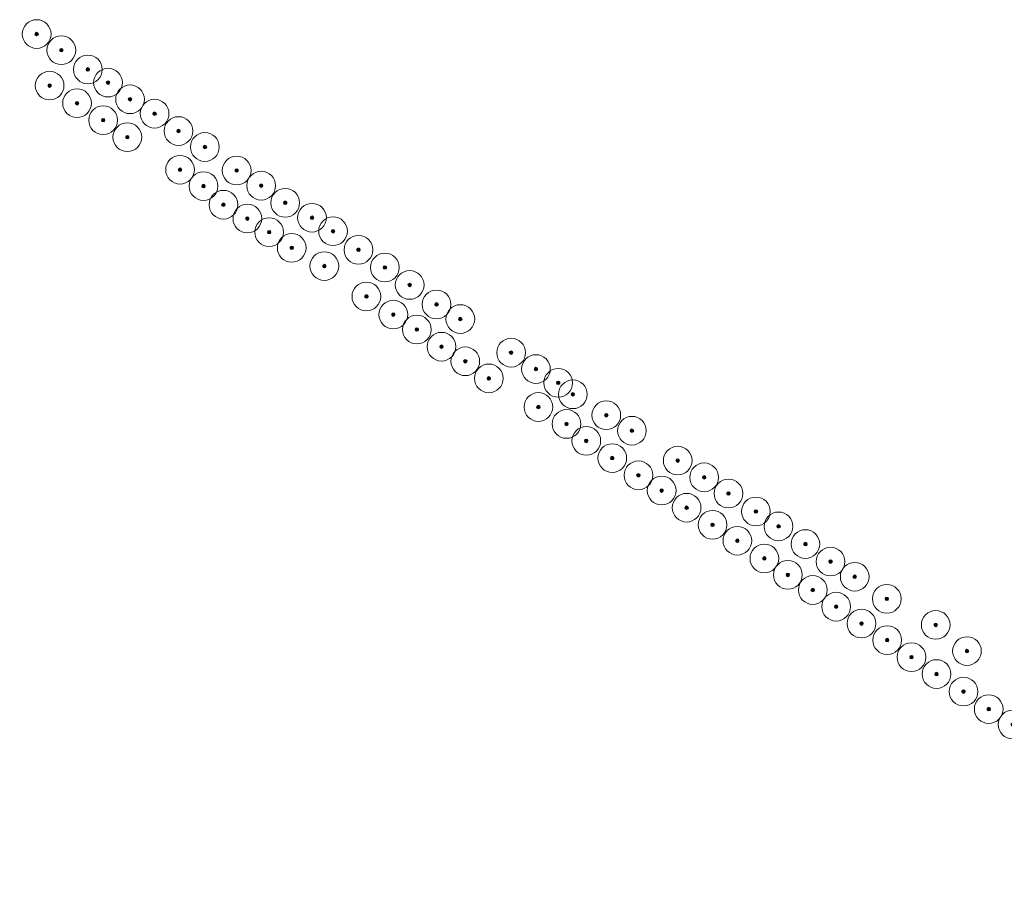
# Model space of a CAD drawing. Header units: metres. Extents: x 157685 to 160831, y 403691 to 406312.
# Tile 90 of 134: x 159556 to 159762, y 405017 to 405198. Entities that reach past the tile are written whole.
import ezdxf

# ---------------------------------------------------------------- set-up
doc = ezdxf.new("R2010")
doc.units = ezdxf.units.M
for name, color, linetype, lineweight in [('B-WE-GR-BOOM-S', 90, 'Continuous', 25), ('N-WE-GR-GRAS-A', 62, 'Continuous', 18), ('N-WE-VH-HALFVERHARDING_GRASBETONSTEEN-A-200', 132, 'Continuous', 18)]:
    doc.layers.add(name, color=color, linetype=linetype, lineweight=lineweight)
doc.styles.add('NLCS-ISO', font='NLCS-ISO.TTF')

# ---------------------------------------------------------------- blocks, each defined once
blk = doc.blocks.new('SGR-BOOM_GBKN-SO')
at = {"linetype": 'ByBlock', "lineweight": 18}
h = blk.add_hatch(color=0, dxfattribs=at)
h.dxf.hatch_style = 1
edge = h.paths.add_edge_path()
edge.add_arc((0, 0), 0.25, 0, 360)
at = {"color": 0, "linetype": 'ByBlock', "lineweight": 18}
for radius in [2, 0.25]:
    blk.add_circle((0, 0), radius, dxfattribs=at)
at = {"color": 0, "linetype": 'ByBlock', "lineweight": 18, "style": 'NLCS-ISO'}
blk.add_attdef('SOORT', (2.5, 0), '', height=1.5, dxfattribs=at)

msp = doc.modelspace()

# ---------------------------------------------------------------- hatches: boundary and pattern name
at = {"layer": 'N-WE-GR-GRAS-A'}
h = msp.add_hatch(dxfattribs=at)
h.set_pattern_fill('AGR-GRAS_01-SO', color=256, scale=0.04, pattern_type=2)
h.set_pattern_definition([(0, (0, 0), (1, 1), [0.12, -0.8]), (45, (0.4, 0.2), (-0.113137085, 1.8667619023), [0.12, -0.8]), (30, (0.08, 0.12), (0.2274613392, 1.2860254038), [0.12, -0.8]), (15, (0.32, 0.48), (0.3856270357, 0.724494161), [0.12, -0.8]), (135, (0.16, 2), (-0.02828427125, -0.6505382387), [0.12, -0.8]), (150, (1.2, 0.4), (0.2156921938, -0.5864101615), [0.12, -0.8]), (165, (0.24, 0.04), (0.1434520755, -0.7010146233), [0.12, -0.8]), (85, (0.4, 0.4), (-0.8726773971, 1.0400164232), [0.12, -0.8]), (100, (0, 0), (-1.1121176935, 0.7787131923), [0.12, -0.8])])
edge = h.paths.add_edge_path()
edge.add_line((159578.537, 404700.082), (159578.625, 404700.035))
edge.add_line((159578.625, 404700.035), (159603.922, 404747.033))
edge.add_arc((160443.178, 404295.316), 953.1, 142.366385, 151.709261, ccw=False)
edge.add_line((159688.388, 404877.288), (159703.879, 404897.38))
edge.add_arc((159943.914, 404712.304), 303.1, 131.46054, 142.36639, ccw=False)
edge.add_line((159743.23, 404939.45), (159776.721, 404969.04))
edge.add_arc((159712.563, 405041.658), 96.9, 311.46054, 330.69984)
edge.add_line((159797.067, 404994.236), (159804.301, 405007.127))
edge.add_arc((159370.97, 405250.302), 496.9, 330.69984, 331.54385)
edge.add_arc((159801.33, 405017.062), 7.4, 331.54385, 413.67182)
edge.add_line((159805.714, 405023.024), (159801.381, 405026.21))
edge.add_line((159801.381, 405026.21), (159800.351, 405025.665))
edge.add_line((159800.351, 405025.665), (159805.162, 405022.107))
edge.add_line((159805.162, 405022.107), (159806.471, 405020.184))
edge.add_line((159806.471, 405020.184), (159806.992, 405018.771))
edge.add_line((159806.992, 405018.771), (159807.143, 405017.767))
edge.add_line((159807.143, 405017.767), (159807.112, 405016.413))
edge.add_line((159807.112, 405016.413), (159806.624, 405014.831))
edge.add_line((159806.624, 405014.831), (159805.851, 405013.431))
edge.add_line((159805.851, 405013.431), (159803.555, 405009.274))
edge.add_line((159803.555, 405009.274), (159800.267, 405003.32))
edge.add_line((159800.267, 405003.32), (159797.222, 404997.907))
edge.add_line((159797.222, 404997.907), (159794.825, 404994.062))
edge.add_line((159794.825, 404994.062), (159792.052, 404989.614))
edge.add_line((159792.052, 404989.614), (159789.568, 404985.631))
edge.add_line((159789.568, 404985.631), (159787.111, 404981.689))
edge.add_line((159787.111, 404981.689), (159786.367, 404981.43))
edge.add_line((159786.367, 404981.43), (159785.402, 404981.455))
edge.add_line((159785.402, 404981.455), (159784.329, 404982.006))
edge.add_line((159784.329, 404982.006), (159784.072, 404983.158))
edge.add_line((159784.072, 404983.158), (159781.79, 404980.277))
edge.add_line((159781.79, 404980.277), (159782.34, 404980.26))
edge.add_line((159782.34, 404980.26), (159783.075, 404979.722))
edge.add_line((159783.075, 404979.722), (159783.322, 404978.725))
edge.add_line((159783.322, 404978.725), (159782.665, 404977.493))
edge.add_line((159782.665, 404977.493), (159781.725, 404976.365))
edge.add_line((159781.725, 404976.365), (159780.338, 404975.397))
edge.add_line((159780.338, 404975.397), (159779.141, 404975.529))
edge.add_line((159779.141, 404975.529), (159778.15, 404976.408))
edge.add_line((159778.15, 404976.408), (159774.507, 404973.806))
edge.add_line((159774.507, 404973.806), (159775.855, 404972.738))
edge.add_line((159775.855, 404972.738), (159776.065, 404971.807))
edge.add_line((159776.065, 404971.807), (159775.252, 404970.59))
edge.add_line((159775.252, 404970.59), (159764.522, 404961.185))
edge.add_line((159764.522, 404961.185), (159761.655, 404958.677))
edge.add_line((159761.655, 404958.677), (159755.159, 404952.994))
edge.add_line((159755.159, 404952.994), (159747.779, 404946.537))
edge.add_line((159747.779, 404946.537), (159741.435, 404940.985))
edge.add_line((159741.435, 404940.985), (159735.582, 404935.858))
edge.add_line((159735.582, 404935.858), (159732.249, 404932.978))
edge.add_line((159732.249, 404932.978), (159724.519, 404926.295))
edge.add_line((159724.519, 404926.295), (159723.154, 404926.405))
edge.add_line((159723.154, 404926.405), (159720.41, 404923.843))
edge.add_line((159720.41, 404923.843), (159720.646, 404922.925))
edge.add_line((159720.646, 404922.925), (159720.42, 404921.555))
edge.add_line((159720.42, 404921.555), (159719.235, 404919.179))
edge.add_line((159719.235, 404919.179), (159714.424, 404913.445))
edge.add_line((159714.424, 404913.445), (159710.805, 404909.132))
edge.add_line((159710.805, 404909.132), (159703.002, 404899.567))
edge.add_line((159703.002, 404899.567), (159699.292, 404895.019))
edge.add_line((159699.292, 404895.019), (159696.502, 404891.486))
edge.add_line((159696.502, 404891.486), (159692.665, 404886.298))
edge.add_line((159692.665, 404886.298), (159687.387, 404879.181))
edge.add_line((159687.387, 404879.181), (159682.728, 404872.955))
edge.add_line((159682.728, 404872.955), (159679.837, 404869.146))
edge.add_line((159679.837, 404869.146), (159678.661, 404867.936))
edge.add_line((159678.661, 404867.936), (159677.233, 404867.463))
edge.add_line((159677.233, 404867.463), (159675.528, 404867.959))
edge.add_line((159675.528, 404867.959), (159672.558, 404862.105))
edge.add_line((159672.558, 404862.105), (159672.186, 404860.193))
edge.add_line((159672.186, 404860.193), (159669.601, 404856.141))
edge.add_line((159669.601, 404856.141), (159666.726, 404851.634))
edge.add_line((159666.726, 404851.634), (159660.021, 404842.004))
edge.add_line((159660.021, 404842.004), (159655.117, 404834.897))
edge.add_line((159655.117, 404834.897), (159649.908, 404827.18))
edge.add_line((159649.908, 404827.18), (159641.553, 404814.478))
edge.add_line((159641.553, 404814.478), (159640.27, 404813.801))
edge.add_line((159640.27, 404813.801), (159636.523, 404808.465))
edge.add_line((159636.523, 404808.465), (159636.084, 404806.489))
edge.add_line((159636.084, 404806.489), (159635.211, 404804.964))
edge.add_line((159635.211, 404804.964), (159629.231, 404795.277))
edge.add_line((159629.231, 404795.277), (159624.047, 404786.503))
edge.add_line((159624.047, 404786.503), (159620.358, 404780.025))
edge.add_line((159620.358, 404780.025), (159618.669, 404777.06))
edge.add_line((159618.669, 404777.06), (159615.039, 404770.951))
edge.add_line((159615.039, 404770.951), (159611.328, 404765.074))
edge.add_line((159611.328, 404765.074), (159609.216, 404761.033))
edge.add_line((159609.216, 404761.033), (159606.31, 404755.337))
edge.add_line((159606.31, 404755.337), (159604.715, 404752.21))
edge.add_line((159604.715, 404752.21), (159603.494, 404750.206))
edge.add_line((159603.494, 404750.206), (159602.388, 404749.312))
edge.add_line((159602.388, 404749.312), (159598.336, 404741.032))
edge.add_line((159598.336, 404741.032), (159597.771, 404738.825))
edge.add_line((159597.771, 404738.825), (159593.117, 404730.384))
edge.add_line((159593.117, 404730.384), (159584.671, 404715.084))
edge.add_line((159584.671, 404715.084), (159578.646, 404703.795))
edge.add_line((159578.646, 404703.795), (159576.157, 404699.58))
edge.add_line((159576.157, 404699.58), (159571.284, 404691.481))
edge.add_line((159571.284, 404691.481), (159567.335, 404684.592))
edge.add_line((159567.335, 404684.592), (159561.542, 404673.956))
edge.add_line((159561.542, 404673.956), (159556.364, 404664.45))
edge.add_line((159556.364, 404664.45), (159553.689, 404659.538))
edge.add_line((159553.689, 404659.538), (159553.005, 404658.675))
edge.add_line((159553.005, 404658.675), (159551.85, 404658.95))
edge.add_line((159551.85, 404658.95), (159550.35, 404657.334))
edge.add_line((159550.35, 404657.334), (159553.143, 404656.022))
edge.add_line((159553.143, 404656.022), (159554.697, 404655.952))
edge.add_arc((159121.478, 404899.123), 496.8, 330.69395, 331.70926)
edge.add_line((159558.938, 404663.667), (159578.537, 404700.082))
at = {"layer": 'N-WE-VH-HALFVERHARDING_GRASBETONSTEEN-A-200'}
h = msp.add_hatch(dxfattribs=at)
h.set_pattern_fill('AVH-GRASBETONSTEEN_02-SO', color=256, scale=0.2, pattern_type=2)
h.set_pattern_definition([(45, (0, 0), (-0.19798989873, 0.19798989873), [0.14, -0.14]), (135, (0, 0), (-0.19798989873, -0.19798989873), [0.14, -0.14]), (45, (-0.099, 0.099), (-0.19798989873, 0.19798989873), [0.14, -0.14]), (135, (0.099, 0.099), (-0.19798989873, -0.19798989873), [0.14, -0.14])])
h.paths.add_polyline_path([(159797.59, 404993.943), (159804.824, 405006.833, 0.0036827), (159808.363, 405013.251, 0.3745213), (159806.069, 405023.508), (159801.737, 405026.693), (159801.381, 405026.21), (159805.714, 405023.024, -0.3745213), (159807.836, 405013.536, -0.0036827), (159804.301, 405007.127), (159797.067, 404994.236, -0.084145), (159776.721, 404969.04), (159743.23, 404939.45, 0.0476217), (159703.879, 404897.38), (159688.388, 404877.288, 0.0086076), (159668.802, 404850.961), (159669.247, 404850.552, -0.0086269), (159688.863, 404876.921), (159704.355, 404897.013, -0.0476217), (159743.627, 404939.001), (159777.119, 404968.59, 0.084145)])

# ---------------------------------------------------------------- block references
at = {"layer": 'B-WE-GR-BOOM-S', "xscale": 1.5, "yscale": 1.5, "zscale": 1.5}
for p in [(159559.677, 405194.903), (159564.838, 405191.53), (159570.372, 405187.508), (159574.579, 405184.753), (159562.385, 405184.137), (159568.117, 405180.451), (159579.181, 405181.269), (159584.304, 405178.268), (159573.563, 405176.908), (159589.297, 405174.637), (159578.612, 405173.354), (159594.804, 405171.303), (159589.622, 405166.555), (159601.442, 405166.392), (159594.517, 405163.139), (159606.559, 405163.232), (159598.68, 405159.249), (159611.58, 405159.653), (159603.675, 405156.358), (159617.175, 405156.527), (159608.222, 405153.511), (159621.564, 405153.713), (159612.938, 405150.235), (159626.865, 405149.832), (159619.75, 405146.428), (159632.385, 405146.127), (159637.563, 405142.489), (159628.528, 405140.085), (159643.174, 405138.411), (159634.15, 405136.297), (159648.137, 405135.363), (159639.057, 405133.172), (159644.211, 405129.587), (159658.741, 405128.341), (159649.173, 405126.539), (159663.927, 405124.914), (159654.089, 405122.964), (159668.579, 405122.037), (159671.635, 405119.644), (159664.442, 405116.984), (159678.611, 405115.275), (159670.312, 405113.451), (159683.964, 405112.039), (159674.432, 405109.913), (159679.859, 405106.314), (159693.526, 405105.796), (159685.328, 405102.719), (159699.049, 405102.291), (159690.169, 405099.532), (159704.12, 405098.912), (159695.386, 405095.948), (159709.852, 405095.163), (159700.804, 405092.381), (159714.578, 405092.049), (159705.986, 405089.051), (159720.188, 405088.355), (159711.622, 405085.35), (159725.436, 405084.693), (159716.524, 405081.915), (159730.478, 405081.528), (159721.722, 405078.759), (159737.18, 405076.912), (159726.604, 405075.273), (159731.893, 405071.747), (159747.392, 405071.468), (159737.261, 405068.29), (159753.916, 405066), (159742.335, 405064.722), (159747.559, 405061.197), (159753.196, 405057.535), (159758.463, 405053.879), (159763.446, 405050.657)]:
    msp.add_blockref('SGR-BOOM_GBKN-SO', p, dxfattribs=at)

doc.saveas('drawing.dxf')
